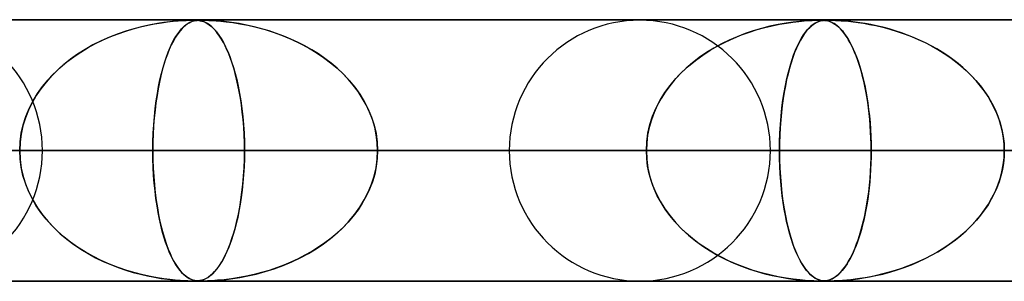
# Model space of a CAD drawing. Header units: millimetres. Extents: x -635 to 635, y -772 to 772.
# Tile 11 of 32: x -246 to -209, y 761 to 772. Entities that reach past the tile are written whole.
import ezdxf

# ---------------------------------------------------------------- set-up
doc = ezdxf.new("R2010")
doc.units = ezdxf.units.MM
doc.layers.add('HIDDEN', color=7, linetype='Continuous')
doc.layers.add('THICK', color=7, linetype='Continuous')

msp = doc.modelspace()

# ---------------------------------------------------------------- linework, layer by layer
at = {"layer": 'HIDDEN'}
for p, q in [((-474.699, 771.49), (0, 771.49)), ((0, 771.49), (-474.699, 771.49)), ((-0.329, 771.48), (-454.892, 771.48)), ((-241.964, 771.147), (-241.685, 771.221)), ((-241.593, 771.244), (-241.894, 771.167)), ((-241.685, 771.221), (-241.412, 771.284)), ((-241.308, 771.306), (-241.593, 771.244)), ((-241.412, 771.284), (-241.145, 771.337)), ((-241.041, 771.355), (-241.308, 771.306)), ((-241.145, 771.337), (-240.889, 771.38)), ((-240.793, 771.394), (-241.041, 771.355)), ((-240.889, 771.38), (-240.649, 771.413)), ((-240.565, 771.423), (-240.793, 771.394)), ((-240.649, 771.413), (-240.433, 771.437)), ((-240.357, 771.444), (-240.565, 771.423)), ((-240.433, 771.437), (-240.243, 771.454)), ((-240.173, 771.459), (-240.357, 771.444)), ((-240.243, 771.454), (-240.08, 771.466)), ((-240.014, 771.469), (-240.173, 771.459)), ((-240.113, 771.147), (-240.04, 771.221)), ((-240.015, 771.244), (-240.094, 771.167)), ((-240.08, 771.466), (-239.942, 771.473)), ((-240.04, 771.221), (-239.967, 771.284)), ((-239.939, 771.306), (-240.015, 771.244)), ((-239.877, 771.476), (-240.014, 771.469)), ((-239.967, 771.284), (-239.896, 771.337)), ((-239.942, 771.473), (-239.829, 771.477)), ((-239.867, 771.355), (-239.939, 771.306)), ((-239.896, 771.337), (-239.825, 771.379)), ((-239.76, 771.479), (-239.877, 771.476)), ((-239.798, 771.394), (-239.867, 771.355)), ((-239.829, 771.477), (-239.737, 771.479)), ((-239.825, 771.379), (-239.758, 771.412)), ((-239.733, 771.423), (-239.798, 771.394)), ((-239.662, 771.48), (-239.76, 771.479)), ((-239.758, 771.412), (-239.694, 771.437)), ((-239.737, 771.479), (-239.661, 771.48)), ((-239.67, 771.444), (-239.733, 771.423)), ((-239.694, 771.437), (-239.634, 771.454)), ((-239.61, 771.459), (-239.67, 771.444)), ((-239.582, 771.479), (-239.662, 771.48)), ((-239.661, 771.48), (-239.658, 771.48)), ((-239.658, 771.48), (-239.655, 771.48)), ((-239.655, 771.48), (-239.652, 771.48)), ((-239.652, 771.48), (-239.648, 771.48)), ((-239.648, 771.48), (-239.645, 771.48)), ((-239.645, 771.48), (-239.642, 771.48)), ((-239.634, 771.454), (-239.577, 771.466)), ((-239.625, 771.48), (-239.566, 771.478)), ((-239.551, 771.469), (-239.61, 771.459)), ((-239.51, 771.475), (-239.582, 771.479)), ((-239.577, 771.466), (-239.521, 771.473)), ((-239.566, 771.478), (-239.511, 771.475)), ((-239.49, 771.476), (-239.551, 771.469)), ((-239.521, 771.473), (-239.464, 771.477)), ((-239.511, 771.475), (-239.457, 771.47)), ((-239.437, 771.467), (-239.51, 771.475)), ((-239.421, 771.479), (-239.49, 771.476)), ((-239.464, 771.477), (-239.405, 771.479)), ((-239.457, 771.47), (-239.402, 771.461)), ((-239.361, 771.452), (-239.437, 771.467)), ((-239.34, 771.48), (-239.421, 771.479)), ((-239.405, 771.479), (-239.34, 771.48)), ((-239.402, 771.461), (-239.345, 771.448)), ((-239.282, 771.428), (-239.361, 771.452)), ((-239.345, 771.448), (-239.283, 771.428)), ((-239.34, 771.48), (-239.267, 771.479)), ((-239.245, 771.479), (-239.34, 771.48)), ((-239.283, 771.428), (-239.213, 771.399)), ((-239.201, 771.393), (-239.282, 771.428)), ((-239.267, 771.479), (-239.18, 771.477)), ((-239.12, 771.475), (-239.245, 771.479)), ((-239.213, 771.399), (-239.138, 771.359)), ((-239.121, 771.348), (-239.201, 771.393)), ((-239.18, 771.477), (-239.076, 771.474)), ((-239.138, 771.359), (-239.057, 771.305)), ((-239.042, 771.294), (-239.121, 771.348)), ((-238.952, 771.467), (-239.12, 771.475)), ((-239.076, 771.474), (-238.949, 771.467)), ((-239.057, 771.305), (-238.97, 771.235)), ((-238.965, 771.23), (-239.042, 771.294)), ((-238.97, 771.235), (-238.879, 771.146)), ((-238.888, 771.155), (-238.965, 771.23)), ((-238.737, 771.452), (-238.952, 771.467)), ((-238.949, 771.467), (-238.797, 771.457)), ((-238.797, 771.457), (-238.618, 771.442)), ((-238.483, 771.428), (-238.737, 771.452)), ((-238.618, 771.442), (-238.406, 771.419)), ((-238.204, 771.393), (-238.483, 771.428)), ((-238.406, 771.419), (-238.161, 771.387)), ((-237.918, 771.348), (-238.204, 771.393)), ((-238.161, 771.387), (-237.887, 771.343)), ((-237.631, 771.294), (-237.918, 771.348)), ((-237.887, 771.343), (-237.588, 771.285)), ((-237.344, 771.23), (-237.631, 771.294)), ((-237.588, 771.285), (-237.266, 771.211)), ((-237.057, 771.155), (-237.344, 771.23)), ((-237.266, 771.211), (-236.926, 771.118)), ((-218.115, 771.118), (-217.824, 771.199)), ((-217.626, 771.248), (-217.945, 771.167)), ((-217.824, 771.199), (-217.54, 771.267)), ((-217.308, 771.316), (-217.626, 771.248)), ((-217.54, 771.267), (-217.264, 771.324)), ((-217.007, 771.369), (-217.308, 771.316)), ((-217.264, 771.324), (-216.997, 771.371)), ((-216.733, 771.408), (-217.007, 771.369)), ((-216.997, 771.371), (-216.746, 771.407)), ((-216.746, 771.407), (-216.517, 771.433)), ((-216.489, 771.436), (-216.733, 771.408)), ((-216.517, 771.433), (-216.315, 771.452)), ((-216.28, 771.455), (-216.489, 771.436)), ((-216.315, 771.452), (-216.143, 771.465)), ((-216.103, 771.467), (-216.28, 771.455)), ((-216.188, 771.118), (-216.112, 771.199)), ((-216.06, 771.248), (-216.144, 771.167)), ((-216.143, 771.465), (-216.011, 771.472)), ((-216.112, 771.199), (-216.037, 771.267)), ((-215.944, 771.475), (-216.103, 771.467)), ((-215.975, 771.316), (-216.06, 771.248)), ((-216.037, 771.267), (-215.963, 771.324)), ((-216.011, 771.472), (-215.913, 771.476)), ((-215.894, 771.369), (-215.975, 771.316)), ((-215.963, 771.324), (-215.891, 771.371)), ((-215.813, 771.479), (-215.944, 771.475)), ((-215.913, 771.476), (-215.835, 771.478)), ((-215.817, 771.408), (-215.894, 771.369)), ((-215.891, 771.371), (-215.821, 771.407)), ((-215.835, 771.478), (-215.769, 771.48)), ((-215.821, 771.407), (-215.754, 771.433)), ((-215.745, 771.436), (-215.817, 771.408)), ((-215.712, 771.48), (-215.813, 771.479)), ((-215.769, 771.48), (-215.712, 771.48)), ((-215.754, 771.433), (-215.691, 771.452)), ((-215.679, 771.455), (-215.745, 771.436)), ((-215.632, 771.479), (-215.712, 771.48)), ((-215.712, 771.48), (-215.707, 771.48)), ((-215.707, 771.48), (-215.702, 771.48)), ((-215.702, 771.48), (-215.698, 771.48)), ((-215.698, 771.48), (-215.693, 771.48)), ((-215.693, 771.48), (-215.689, 771.48)), ((-215.691, 771.452), (-215.631, 771.465)), ((-215.689, 771.48), (-215.684, 771.48)), ((-215.616, 771.467), (-215.679, 771.455)), ((-215.674, 771.48), (-215.628, 771.479)), ((-215.561, 771.475), (-215.632, 771.479)), ((-215.631, 771.465), (-215.579, 771.472)), ((-215.628, 771.479), (-215.585, 771.477)), ((-215.548, 771.475), (-215.616, 771.467)), ((-215.585, 771.477), (-215.543, 771.474)), ((-215.579, 771.472), (-215.533, 771.476)), ((-215.493, 771.468), (-215.561, 771.475)), ((-215.473, 771.479), (-215.548, 771.475)), ((-215.543, 771.474), (-215.501, 771.469)), ((-215.533, 771.476), (-215.488, 771.478)), ((-215.501, 771.469), (-215.459, 771.463)), ((-215.431, 771.457), (-215.493, 771.468)), ((-215.488, 771.478), (-215.441, 771.48)), ((-215.39, 771.48), (-215.473, 771.479)), ((-215.459, 771.463), (-215.415, 771.453)), ((-215.441, 771.48), (-215.39, 771.48)), ((-215.378, 771.443), (-215.431, 771.457)), ((-215.415, 771.453), (-215.368, 771.44)), ((-215.39, 771.48), (-215.335, 771.48)), ((-215.294, 771.479), (-215.39, 771.48)), ((-215.331, 771.428), (-215.378, 771.443)), ((-215.368, 771.44), (-215.317, 771.422)), ((-215.335, 771.48), (-215.273, 771.479)), ((-215.283, 771.408), (-215.331, 771.428)), ((-215.317, 771.422), (-215.262, 771.399)), ((-215.172, 771.475), (-215.294, 771.479)), ((-215.231, 771.383), (-215.283, 771.408)), ((-215.273, 771.479), (-215.2, 771.476)), ((-215.262, 771.399), (-215.203, 771.368)), ((-215.175, 771.351), (-215.231, 771.383)), ((-215.203, 771.368), (-215.14, 771.329)), ((-215.2, 771.476), (-215.115, 771.473)), ((-215.117, 771.313), (-215.175, 771.351)), ((-215.018, 771.468), (-215.172, 771.475)), ((-215.14, 771.329), (-215.074, 771.28)), ((-215.056, 771.265), (-215.117, 771.313)), ((-215.115, 771.473), (-215.016, 771.468)), ((-215.074, 771.28), (-215.005, 771.221)), ((-214.992, 771.209), (-215.056, 771.265)), ((-214.849, 771.457), (-215.018, 771.468)), ((-215.016, 771.468), (-214.901, 771.461)), ((-215.005, 771.221), (-214.932, 771.15)), ((-214.928, 771.146), (-214.992, 771.209)), ((-214.901, 771.461), (-214.77, 771.451)), ((-214.683, 771.443), (-214.849, 771.457)), ((-214.77, 771.451), (-214.619, 771.437)), ((-214.531, 771.428), (-214.683, 771.443)), ((-214.619, 771.437), (-214.448, 771.418)), ((-214.366, 771.408), (-214.531, 771.428)), ((-214.448, 771.418), (-214.255, 771.393)), ((-214.184, 771.383), (-214.366, 771.408)), ((-214.255, 771.393), (-214.044, 771.361)), ((-213.985, 771.351), (-214.184, 771.383)), ((-214.044, 771.361), (-213.816, 771.321)), ((-213.773, 771.313), (-213.985, 771.351)), ((-213.816, 771.321), (-213.572, 771.271)), ((-213.547, 771.265), (-213.773, 771.313)), ((-213.572, 771.271), (-213.314, 771.21)), ((-213.311, 771.209), (-213.547, 771.265)), ((-213.314, 771.21), (-213.045, 771.138)), ((-213.072, 771.146), (-213.311, 771.209)), ((-242.866, 770.834), (-243.192, 770.689)), ((-243.112, 770.726), (-242.823, 770.852)), ((-242.534, 770.964), (-242.866, 770.834)), ((-242.823, 770.852), (-242.534, 770.963)), ((-242.209, 771.074), (-242.534, 770.964)), ((-242.534, 770.963), (-242.248, 771.062)), ((-242.248, 771.062), (-241.964, 771.147)), ((-241.894, 771.167), (-242.209, 771.074)), ((-240.345, 770.834), (-240.429, 770.689)), ((-240.409, 770.726), (-240.335, 770.851)), ((-240.26, 770.964), (-240.345, 770.834)), ((-240.335, 770.851), (-240.26, 770.963)), ((-240.176, 771.074), (-240.26, 770.964)), ((-240.26, 770.963), (-240.187, 771.061)), ((-240.187, 771.061), (-240.113, 771.147)), ((-240.094, 771.167), (-240.176, 771.074)), ((-238.812, 771.071), (-238.888, 771.155)), ((-238.879, 771.146), (-238.785, 771.038)), ((-238.737, 770.976), (-238.812, 771.071)), ((-238.785, 771.038), (-238.691, 770.913)), ((-238.663, 770.871), (-238.737, 770.976)), ((-238.691, 770.913), (-238.601, 770.774)), ((-238.59, 770.756), (-238.663, 770.871)), ((-236.772, 771.071), (-237.057, 771.155)), ((-236.926, 771.118), (-236.575, 771.006)), ((-236.489, 770.976), (-236.772, 771.071)), ((-236.575, 771.006), (-236.231, 770.879)), ((-236.21, 770.871), (-236.489, 770.976)), ((-236.231, 770.879), (-235.898, 770.74)), ((-235.935, 770.756), (-236.21, 770.871)), ((-218.882, 770.848), (-219.185, 770.715)), ((-219.012, 770.792), (-218.711, 770.916)), ((-218.573, 770.967), (-218.882, 770.848)), ((-218.711, 770.916), (-218.411, 771.024)), ((-218.261, 771.073), (-218.573, 770.967)), ((-218.411, 771.024), (-218.115, 771.118)), ((-217.945, 771.167), (-218.261, 771.073)), ((-216.386, 770.848), (-216.463, 770.715)), ((-216.419, 770.792), (-216.342, 770.916)), ((-216.307, 770.967), (-216.386, 770.848)), ((-216.342, 770.916), (-216.265, 771.024)), ((-216.226, 771.073), (-216.307, 770.967)), ((-216.265, 771.024), (-216.188, 771.118)), ((-216.144, 771.167), (-216.226, 771.073)), ((-214.932, 771.15), (-214.858, 771.067)), ((-214.865, 771.075), (-214.928, 771.146)), ((-214.802, 770.997), (-214.865, 771.075)), ((-214.858, 771.067), (-214.783, 770.973)), ((-214.74, 770.913), (-214.802, 770.997)), ((-214.783, 770.973), (-214.711, 770.87)), ((-214.679, 770.821), (-214.74, 770.913)), ((-214.711, 770.87), (-214.64, 770.758)), ((-214.619, 770.722), (-214.679, 770.821)), ((-212.835, 771.075), (-213.072, 771.146)), ((-213.045, 771.138), (-212.766, 771.053)), ((-212.599, 770.997), (-212.835, 771.075)), ((-212.766, 771.053), (-212.489, 770.958)), ((-212.366, 770.913), (-212.599, 770.997)), ((-212.489, 770.958), (-212.218, 770.855)), ((-212.135, 770.821), (-212.366, 770.913)), ((-212.218, 770.855), (-211.954, 770.743)), ((-211.908, 770.722), (-212.135, 770.821)), ((-243.967, 770.263), (-243.687, 770.432)), ((-243.505, 770.532), (-243.805, 770.362)), ((-243.687, 770.432), (-243.401, 770.586)), ((-243.192, 770.689), (-243.505, 770.532)), ((-243.401, 770.586), (-243.112, 770.726)), ((-240.626, 770.262), (-240.555, 770.431)), ((-240.509, 770.532), (-240.585, 770.362)), ((-240.555, 770.431), (-240.482, 770.586)), ((-240.429, 770.689), (-240.509, 770.532)), ((-240.482, 770.586), (-240.409, 770.726)), ((-238.601, 770.774), (-238.514, 770.622)), ((-238.519, 770.63), (-238.59, 770.756)), ((-238.448, 770.493), (-238.519, 770.63)), ((-238.514, 770.622), (-238.431, 770.457)), ((-238.38, 770.346), (-238.448, 770.493)), ((-238.431, 770.457), (-238.351, 770.28)), ((-235.664, 770.63), (-235.935, 770.756)), ((-235.898, 770.74), (-235.577, 770.587)), ((-235.399, 770.493), (-235.664, 770.63)), ((-235.577, 770.587), (-235.268, 770.421)), ((-235.139, 770.346), (-235.399, 770.493)), ((-219.91, 770.328), (-219.615, 770.498)), ((-219.482, 770.57), (-219.772, 770.41)), ((-219.615, 770.498), (-219.315, 770.654)), ((-219.185, 770.715), (-219.482, 770.57)), ((-219.315, 770.654), (-219.012, 770.792)), ((-216.647, 770.328), (-216.573, 770.498)), ((-216.539, 770.57), (-216.613, 770.41)), ((-216.573, 770.498), (-216.496, 770.654)), ((-216.463, 770.715), (-216.539, 770.57)), ((-216.496, 770.654), (-216.419, 770.792)), ((-214.64, 770.758), (-214.571, 770.638)), ((-214.559, 770.616), (-214.619, 770.722)), ((-214.571, 770.638), (-214.504, 770.509)), ((-214.501, 770.503), (-214.559, 770.616)), ((-214.504, 770.509), (-214.44, 770.373)), ((-214.444, 770.382), (-214.501, 770.503)), ((-211.954, 770.743), (-211.697, 770.622)), ((-211.684, 770.616), (-211.908, 770.722)), ((-211.697, 770.622), (-211.447, 770.494)), ((-211.464, 770.503), (-211.684, 770.616)), ((-211.249, 770.382), (-211.464, 770.503)), ((-211.447, 770.494), (-211.206, 770.357)), ((-244.501, 769.882), (-244.239, 770.079)), ((-244.091, 770.181), (-244.363, 769.989)), ((-244.239, 770.079), (-243.967, 770.263)), ((-243.805, 770.362), (-244.091, 770.181)), ((-240.761, 769.881), (-240.695, 770.079)), ((-240.657, 770.181), (-240.726, 769.989)), ((-240.695, 770.079), (-240.626, 770.262)), ((-240.585, 770.362), (-240.657, 770.181)), ((-238.313, 770.188), (-238.38, 770.346)), ((-238.351, 770.28), (-238.275, 770.09)), ((-238.248, 770.018), (-238.313, 770.188)), ((-238.275, 770.09), (-238.202, 769.888)), ((-235.268, 770.421), (-234.973, 770.243)), ((-234.886, 770.188), (-235.139, 770.346)), ((-234.973, 770.243), (-234.691, 770.054)), ((-234.64, 770.018), (-234.886, 770.188)), ((-234.691, 770.054), (-234.423, 769.853)), ((-220.325, 770.052), (-220.583, 769.854)), ((-220.473, 769.941), (-220.197, 770.142)), ((-220.054, 770.238), (-220.325, 770.052)), ((-220.197, 770.142), (-219.91, 770.328)), ((-219.772, 770.41), (-220.054, 770.238)), ((-216.752, 770.052), (-216.817, 769.854)), ((-216.79, 769.941), (-216.72, 770.142)), ((-216.684, 770.238), (-216.752, 770.052)), ((-216.72, 770.142), (-216.647, 770.328)), ((-216.613, 770.41), (-216.684, 770.238)), ((-214.388, 770.254), (-214.444, 770.382)), ((-214.44, 770.373), (-214.377, 770.228)), ((-214.334, 770.119), (-214.388, 770.254)), ((-214.377, 770.228), (-214.317, 770.076)), ((-214.28, 769.976), (-214.334, 770.119)), ((-214.317, 770.076), (-214.259, 769.915)), ((-211.038, 770.254), (-211.249, 770.382)), ((-211.206, 770.357), (-210.972, 770.212)), ((-210.832, 770.119), (-211.038, 770.254)), ((-210.972, 770.212), (-210.747, 770.06)), ((-210.631, 769.976), (-210.832, 770.119)), ((-210.747, 770.06), (-210.531, 769.9)), ((-244.992, 769.444), (-244.753, 769.67)), ((-244.619, 769.785), (-244.861, 769.572)), ((-244.753, 769.67), (-244.501, 769.882)), ((-244.363, 769.989), (-244.619, 769.785)), ((-240.885, 769.444), (-240.825, 769.67)), ((-240.791, 769.785), (-240.852, 769.572)), ((-240.825, 769.67), (-240.761, 769.881)), ((-240.726, 769.989), (-240.791, 769.785)), ((-238.185, 769.837), (-238.248, 770.018)), ((-238.202, 769.888), (-238.134, 769.674)), ((-238.124, 769.643), (-238.185, 769.837)), ((-238.134, 769.674), (-238.069, 769.447)), ((-234.403, 769.837), (-234.64, 770.018)), ((-234.423, 769.853), (-234.17, 769.64)), ((-234.174, 769.643), (-234.403, 769.837)), ((-220.988, 769.494), (-220.738, 769.725)), ((-220.583, 769.854), (-220.826, 769.647)), ((-220.738, 769.725), (-220.473, 769.941)), ((-216.919, 769.494), (-216.856, 769.725)), ((-216.817, 769.854), (-216.878, 769.647)), ((-216.856, 769.725), (-216.79, 769.941)), ((-214.229, 769.826), (-214.28, 769.976)), ((-214.259, 769.915), (-214.203, 769.747)), ((-214.179, 769.668), (-214.229, 769.826)), ((-214.203, 769.747), (-214.15, 769.57)), ((-210.437, 769.826), (-210.631, 769.976)), ((-210.531, 769.9), (-210.324, 769.732)), ((-210.249, 769.668), (-210.437, 769.826)), ((-210.324, 769.732), (-210.125, 769.556)), ((-245.087, 769.347), (-245.298, 769.11)), ((-245.217, 769.204), (-244.992, 769.444)), ((-244.861, 769.572), (-245.087, 769.347)), ((-240.909, 769.347), (-240.962, 769.11)), ((-240.941, 769.203), (-240.885, 769.444)), ((-240.852, 769.572), (-240.909, 769.347)), ((-238.066, 769.438), (-238.124, 769.643)), ((-238.069, 769.447), (-238.007, 769.205)), ((-238.011, 769.221), (-238.066, 769.438)), ((-233.955, 769.438), (-234.174, 769.643)), ((-234.17, 769.64), (-233.93, 769.414)), ((-233.747, 769.221), (-233.955, 769.438)), ((-233.93, 769.414), (-233.705, 769.174)), ((-221.052, 769.43), (-221.262, 769.205)), ((-221.224, 769.248), (-220.988, 769.494)), ((-220.826, 769.647), (-221.052, 769.43)), ((-216.935, 769.43), (-216.988, 769.205)), ((-216.978, 769.248), (-216.919, 769.494)), ((-216.878, 769.647), (-216.935, 769.43)), ((-214.131, 769.502), (-214.179, 769.668)), ((-214.15, 769.57), (-214.099, 769.384)), ((-214.084, 769.328), (-214.131, 769.502)), ((-214.099, 769.384), (-214.05, 769.189)), ((-214.04, 769.147), (-214.084, 769.328)), ((-210.068, 769.502), (-210.249, 769.668)), ((-210.125, 769.556), (-209.934, 769.37)), ((-209.894, 769.328), (-210.068, 769.502)), ((-209.934, 769.37), (-209.753, 769.175)), ((-209.728, 769.147), (-209.894, 769.328)), ((-245.618, 768.681), (-245.426, 768.949)), ((-245.298, 769.11), (-245.493, 768.86)), ((-245.426, 768.949), (-245.217, 769.204)), ((-241.042, 768.68), (-240.994, 768.949)), ((-240.962, 769.11), (-241.011, 768.86)), ((-240.994, 768.949), (-240.941, 769.203)), ((-237.96, 768.992), (-238.011, 769.221)), ((-238.007, 769.205), (-237.951, 768.95)), ((-237.912, 768.751), (-237.96, 768.992)), ((-237.951, 768.95), (-237.898, 768.679)), ((-233.552, 768.992), (-233.747, 769.221)), ((-233.705, 769.174), (-233.496, 768.92)), ((-233.372, 768.751), (-233.552, 768.992)), ((-233.496, 768.92), (-233.304, 768.652)), ((-221.642, 768.714), (-221.443, 768.988)), ((-221.456, 768.971), (-221.631, 768.73)), ((-221.262, 769.205), (-221.456, 768.971)), ((-221.443, 768.988), (-221.224, 769.248)), ((-217.083, 768.714), (-217.033, 768.988)), ((-217.036, 768.971), (-217.08, 768.73)), ((-216.988, 769.205), (-217.036, 768.971)), ((-217.033, 768.988), (-216.978, 769.248)), ((-214.05, 769.189), (-214.004, 768.984)), ((-213.999, 768.958), (-214.04, 769.147)), ((-214.004, 768.984), (-213.961, 768.769)), ((-213.96, 768.761), (-213.999, 768.958)), ((-209.753, 769.175), (-209.582, 768.971)), ((-209.572, 768.958), (-209.728, 769.147)), ((-209.582, 768.971), (-209.422, 768.756)), ((-209.425, 768.761), (-209.572, 768.958)), ((-245.672, 768.597), (-245.832, 768.322)), ((-245.79, 768.398), (-245.618, 768.681)), ((-245.493, 768.86), (-245.672, 768.597)), ((-241.055, 768.597), (-241.095, 768.322)), ((-241.085, 768.398), (-241.042, 768.68)), ((-241.011, 768.86), (-241.055, 768.597)), ((-237.868, 768.499), (-237.912, 768.751)), ((-237.898, 768.679), (-237.852, 768.395)), ((-233.207, 768.499), (-233.372, 768.751)), ((-233.304, 768.652), (-233.132, 768.371)), ((-221.821, 768.425), (-221.642, 768.714)), ((-221.631, 768.73), (-221.79, 768.479)), ((-217.128, 768.425), (-217.083, 768.714)), ((-217.08, 768.73), (-217.12, 768.479)), ((-213.961, 768.769), (-213.921, 768.544)), ((-213.924, 768.558), (-213.96, 768.761)), ((-213.89, 768.348), (-213.924, 768.558)), ((-213.921, 768.544), (-213.885, 768.311)), ((-209.289, 768.558), (-209.425, 768.761)), ((-209.422, 768.756), (-209.273, 768.533)), ((-209.165, 768.348), (-209.289, 768.558)), ((-245.832, 768.322), (-245.971, 768.036)), ((-245.941, 768.103), (-245.79, 768.398)), ((-241.095, 768.322), (-241.13, 768.036)), ((-241.123, 768.102), (-241.085, 768.398)), ((-237.828, 768.237), (-237.868, 768.499)), ((-237.852, 768.395), (-237.811, 768.099)), ((-237.794, 767.964), (-237.828, 768.237)), ((-233.059, 768.237), (-233.207, 768.499)), ((-233.132, 768.371), (-232.981, 768.078)), ((-232.93, 767.964), (-233.059, 768.237)), ((-221.932, 768.219), (-222.055, 767.948)), ((-221.977, 768.124), (-221.821, 768.425)), ((-221.79, 768.479), (-221.932, 768.219)), ((-217.155, 768.219), (-217.186, 767.948)), ((-217.166, 768.124), (-217.128, 768.425)), ((-217.12, 768.479), (-217.155, 768.219)), ((-213.86, 768.132), (-213.89, 768.348)), ((-213.885, 768.311), (-213.853, 768.069)), ((-209.273, 768.533), (-209.139, 768.301)), ((-209.052, 768.132), (-209.165, 768.348)), ((-209.139, 768.301), (-209.019, 768.06)), ((-246.17, 767.479), (-246.068, 767.796)), ((-245.971, 768.036), (-246.088, 767.74)), ((-246.068, 767.796), (-245.941, 768.103)), ((-241.18, 767.478), (-241.155, 767.795)), ((-241.13, 768.036), (-241.16, 767.74)), ((-241.155, 767.795), (-241.123, 768.102)), ((-237.811, 768.099), (-237.776, 767.793)), ((-237.765, 767.682), (-237.794, 767.964)), ((-237.776, 767.793), (-237.749, 767.477)), ((-232.981, 768.078), (-232.855, 767.775)), ((-232.822, 767.682), (-232.93, 767.964)), ((-222.213, 767.489), (-222.109, 767.811)), ((-222.055, 767.948), (-222.159, 767.668)), ((-222.109, 767.811), (-221.977, 768.124)), ((-217.225, 767.489), (-217.199, 767.811)), ((-217.186, 767.948), (-217.212, 767.668)), ((-217.199, 767.811), (-217.166, 768.124)), ((-213.834, 767.909), (-213.86, 768.132)), ((-213.853, 768.069), (-213.824, 767.821)), ((-213.811, 767.681), (-213.834, 767.909)), ((-213.824, 767.821), (-213.801, 767.565)), ((-208.953, 767.909), (-209.052, 768.132)), ((-209.019, 768.06), (-208.915, 767.813)), ((-208.867, 767.681), (-208.953, 767.909)), ((-208.915, 767.813), (-208.828, 767.558)), ((-246.181, 767.435), (-246.249, 767.125)), ((-246.244, 767.155), (-246.17, 767.479)), ((-246.088, 767.74), (-246.181, 767.435)), ((-241.183, 767.435), (-241.2, 767.125)), ((-241.198, 767.155), (-241.18, 767.478)), ((-241.16, 767.74), (-241.183, 767.435)), ((-237.742, 767.39), (-237.765, 767.682)), ((-237.749, 767.477), (-237.729, 767.153)), ((-232.855, 767.775), (-232.755, 767.464)), ((-232.735, 767.39), (-232.822, 767.682)), ((-232.755, 767.464), (-232.681, 767.143)), ((-222.288, 767.161), (-222.213, 767.489)), ((-222.159, 767.668), (-222.241, 767.38)), ((-217.244, 767.161), (-217.225, 767.489)), ((-217.212, 767.668), (-217.232, 767.38)), ((-213.792, 767.448), (-213.811, 767.681)), ((-213.801, 767.565), (-213.782, 767.303)), ((-213.777, 767.211), (-213.792, 767.448)), ((-208.796, 767.448), (-208.867, 767.681)), ((-208.828, 767.558), (-208.759, 767.298)), ((-208.74, 767.211), (-208.796, 767.448)), ((-246.249, 767.125), (-246.29, 766.809)), ((-246.289, 766.825), (-246.244, 767.155)), ((-241.21, 766.825), (-241.198, 767.155)), ((-241.2, 767.125), (-241.21, 766.809)), ((-237.726, 767.094), (-237.742, 767.39)), ((-237.729, 767.153), (-237.716, 766.822)), ((-237.716, 766.793), (-237.726, 767.094)), ((-232.673, 767.094), (-232.735, 767.39)), ((-232.681, 767.143), (-232.637, 766.818)), ((-232.635, 766.793), (-232.673, 767.094)), ((-222.301, 767.087), (-222.337, 766.79)), ((-222.334, 766.827), (-222.288, 767.161)), ((-222.241, 767.38), (-222.301, 767.087)), ((-217.247, 767.087), (-217.256, 766.79)), ((-217.255, 766.827), (-217.244, 767.161)), ((-217.232, 767.38), (-217.247, 767.087)), ((-213.782, 767.303), (-213.769, 767.035)), ((-213.766, 766.972), (-213.777, 767.211)), ((-213.769, 767.035), (-213.76, 766.763)), ((-208.759, 767.298), (-208.708, 767.031)), ((-208.7, 766.972), (-208.74, 767.211)), ((-246.304, 766.49), (-246.289, 766.825)), ((-246.29, 766.809), (-246.304, 766.49)), ((-241.213, 766.49), (-241.21, 766.825)), ((-241.21, 766.809), (-241.213, 766.49)), ((-237.716, 766.822), (-237.712, 766.49)), ((-237.712, 766.49), (-237.716, 766.793)), ((-232.637, 766.818), (-232.622, 766.49)), ((-232.622, 766.49), (-232.635, 766.793)), ((-222.35, 766.49), (-222.334, 766.827)), ((-222.337, 766.79), (-222.35, 766.49)), ((-217.259, 766.49), (-217.255, 766.827)), ((-217.256, 766.79), (-217.259, 766.49)), ((-213.76, 766.731), (-213.766, 766.972)), ((-213.76, 766.763), (-213.758, 766.49)), ((-213.758, 766.49), (-213.76, 766.731)), ((-208.708, 767.031), (-208.677, 766.762)), ((-208.675, 766.731), (-208.7, 766.972)), ((-208.677, 766.762), (-208.667, 766.49)), ((-208.667, 766.49), (-208.675, 766.731)), ((-5, 766.49), (-456.783, 766.49)), ((-456.783, 766.49), (-5, 766.49)), ((-448.192, 766.49), (-5, 766.49)), ((-5, 766.49), (-448.192, 766.49)), ((-5, 766.49), (-432.831, 766.49)), ((-432.831, 766.49), (-5, 766.49)), ((-424.241, 766.49), (-5, 766.49)), ((-5, 766.49), (-424.241, 766.49)), ((-5, 766.49), (-408.88, 766.49)), ((-408.88, 766.49), (-5, 766.49)), ((-400.289, 766.49), (-5, 766.49)), ((-5, 766.49), (-400.289, 766.49)), ((-5, 766.49), (-384.928, 766.49)), ((-384.928, 766.49), (-5, 766.49)), ((-376.338, 766.49), (-5, 766.49)), ((-5, 766.49), (-376.338, 766.49)), ((-5, 766.49), (-360.977, 766.49)), ((-360.977, 766.49), (-5, 766.49)), ((-352.386, 766.49), (-5, 766.49)), ((-5, 766.49), (-352.386, 766.49)), ((-5, 766.49), (-337.025, 766.49)), ((-337.025, 766.49), (-5, 766.49)), ((-328.434, 766.49), (-5, 766.49)), ((-5, 766.49), (-328.434, 766.49)), ((-5, 766.49), (-313.072, 766.49)), ((-313.072, 766.49), (-5, 766.49)), ((-304.481, 766.49), (-5, 766.49)), ((-5, 766.49), (-304.481, 766.49)), ((-5, 766.49), (-289.12, 766.49)), ((-289.12, 766.49), (-5, 766.49)), ((-280.529, 766.49), (-5, 766.49)), ((-5, 766.49), (-280.529, 766.49)), ((-273.26, 766.49), (-237.712, 766.49)), ((-273.26, 766.49), (-237.712, 766.49)), ((-5, 766.49), (-265.167, 766.49)), ((-265.167, 766.49), (-5, 766.49)), ((-256.576, 766.49), (-5, 766.49)), ((-5, 766.49), (-256.576, 766.49)), ((-241.213, 766.49), (-256.576, 766.49)), ((-256.576, 766.49), (-241.213, 766.49)), ((-222.35, 766.49), (-255.415, 766.49)), ((-255.415, 766.49), (-222.35, 766.49)), ((-246.29, 766.171), (-246.304, 766.49)), ((-246.304, 766.49), (-246.289, 766.155)), ((-245.435, 766.49), (-213.758, 766.49)), ((-245.435, 766.49), (-213.758, 766.49)), ((-241.213, 766.49), (-241.21, 766.155)), ((-5, 766.49), (-241.213, 766.49)), ((-241.213, 766.49), (-5, 766.49)), ((-241.21, 766.171), (-241.213, 766.49)), ((-237.712, 766.49), (-237.716, 766.179)), ((-237.716, 766.162), (-237.712, 766.49)), ((-237.712, 766.49), (-222.35, 766.49)), ((-222.35, 766.49), (-237.712, 766.49)), ((-232.637, 766.162), (-232.622, 766.49)), ((-232.622, 766.49), (-232.635, 766.187)), ((-232.622, 766.49), (-5, 766.49)), ((-5, 766.49), (-232.622, 766.49)), ((-217.259, 766.49), (-232.622, 766.49)), ((-232.622, 766.49), (-217.259, 766.49)), ((-198.394, 766.49), (-227.59, 766.49)), ((-227.59, 766.49), (-198.394, 766.49)), ((-222.337, 766.19), (-222.35, 766.49)), ((-222.35, 766.49), (-222.334, 766.153)), ((-217.61, 766.49), (-189.802, 766.49)), ((-217.61, 766.49), (-189.802, 766.49)), ((-217.259, 766.49), (-217.255, 766.153)), ((-5, 766.49), (-217.259, 766.49)), ((-217.259, 766.49), (-5, 766.49)), ((-217.256, 766.19), (-217.259, 766.49)), ((-213.758, 766.49), (-213.76, 766.249)), ((-213.76, 766.218), (-213.758, 766.49)), ((-213.758, 766.49), (-198.394, 766.49)), ((-198.394, 766.49), (-213.758, 766.49)), ((-208.677, 766.218), (-208.667, 766.49)), ((-208.667, 766.49), (-208.675, 766.249)), ((-246.249, 765.856), (-246.29, 766.171)), ((-246.289, 766.155), (-246.244, 765.825)), ((-241.2, 765.856), (-241.21, 766.171)), ((-241.21, 766.155), (-241.198, 765.825)), ((-237.728, 765.836), (-237.716, 766.162)), ((-237.716, 766.179), (-237.726, 765.871)), ((-232.681, 765.836), (-232.637, 766.162)), ((-232.635, 766.187), (-232.673, 765.886)), ((-222.301, 765.893), (-222.337, 766.19)), ((-222.334, 766.153), (-222.288, 765.819)), ((-217.247, 765.893), (-217.256, 766.19)), ((-217.255, 766.153), (-217.244, 765.819)), ((-213.782, 765.682), (-213.769, 765.948)), ((-213.766, 766.008), (-213.777, 765.769)), ((-213.769, 765.948), (-213.76, 766.218)), ((-213.76, 766.249), (-213.766, 766.008)), ((-208.759, 765.682), (-208.708, 765.948)), ((-208.7, 766.008), (-208.74, 765.769)), ((-208.708, 765.948), (-208.677, 766.218)), ((-208.675, 766.249), (-208.7, 766.008)), ((-246.181, 765.544), (-246.249, 765.856)), ((-246.244, 765.825), (-246.17, 765.502)), ((-246.088, 765.24), (-246.181, 765.544)), ((-241.183, 765.544), (-241.2, 765.856)), ((-241.198, 765.825), (-241.18, 765.502)), ((-241.16, 765.24), (-241.183, 765.544)), ((-237.744, 765.568), (-237.768, 765.27)), ((-237.748, 765.516), (-237.728, 765.836)), ((-237.726, 765.871), (-237.744, 765.568)), ((-232.735, 765.59), (-232.822, 765.299)), ((-232.755, 765.516), (-232.681, 765.836)), ((-232.673, 765.886), (-232.735, 765.59)), ((-222.241, 765.6), (-222.301, 765.893)), ((-222.288, 765.819), (-222.213, 765.491)), ((-222.159, 765.312), (-222.241, 765.6)), ((-217.232, 765.6), (-217.247, 765.893)), ((-217.244, 765.819), (-217.225, 765.491)), ((-217.212, 765.312), (-217.232, 765.6)), ((-213.792, 765.532), (-213.811, 765.299)), ((-213.8, 765.422), (-213.782, 765.682)), ((-213.777, 765.769), (-213.792, 765.532)), ((-208.796, 765.532), (-208.867, 765.299)), ((-208.828, 765.422), (-208.759, 765.682)), ((-208.74, 765.769), (-208.796, 765.532)), ((-246.17, 765.502), (-246.069, 765.185)), ((-245.971, 764.944), (-246.088, 765.24)), ((-246.069, 765.185), (-245.941, 764.878)), ((-241.18, 765.502), (-241.155, 765.185)), ((-241.13, 764.944), (-241.16, 765.24)), ((-241.155, 765.185), (-241.123, 764.878)), ((-237.808, 764.902), (-237.774, 765.205)), ((-237.768, 765.27), (-237.798, 764.981)), ((-237.774, 765.205), (-237.748, 765.516)), ((-232.981, 764.902), (-232.855, 765.205)), ((-232.822, 765.299), (-232.93, 765.016)), ((-232.855, 765.205), (-232.755, 765.516)), ((-222.213, 765.491), (-222.109, 765.169)), ((-222.055, 765.032), (-222.159, 765.312)), ((-222.109, 765.169), (-221.977, 764.856)), ((-217.225, 765.491), (-217.199, 765.169)), ((-217.186, 765.032), (-217.212, 765.312)), ((-217.199, 765.169), (-217.166, 764.856)), ((-213.851, 764.92), (-213.824, 765.167)), ((-213.811, 765.299), (-213.834, 765.071)), ((-213.824, 765.167), (-213.8, 765.422)), ((-209.019, 764.92), (-208.915, 765.167)), ((-208.867, 765.299), (-208.953, 765.071)), ((-208.915, 765.167), (-208.828, 765.422)), ((-245.832, 764.658), (-245.971, 764.944)), ((-245.941, 764.878), (-245.79, 764.582)), ((-241.095, 764.658), (-241.13, 764.944)), ((-241.123, 764.878), (-241.085, 764.582)), ((-237.848, 764.609), (-237.808, 764.902)), ((-237.798, 764.981), (-237.834, 764.703)), ((-233.132, 764.609), (-232.981, 764.902)), ((-232.93, 765.016), (-233.059, 764.743)), ((-221.932, 764.761), (-222.055, 765.032)), ((-221.977, 764.856), (-221.821, 764.555)), ((-217.155, 764.761), (-217.186, 765.032)), ((-217.166, 764.856), (-217.128, 764.555)), ((-213.86, 764.848), (-213.89, 764.632)), ((-213.883, 764.68), (-213.851, 764.92)), ((-213.834, 765.071), (-213.86, 764.848)), ((-209.052, 764.848), (-209.165, 764.632)), ((-209.139, 764.68), (-209.019, 764.92)), ((-208.953, 765.071), (-209.052, 764.848)), ((-245.672, 764.383), (-245.832, 764.658)), ((-245.79, 764.582), (-245.618, 764.3)), ((-241.055, 764.383), (-241.095, 764.658)), ((-241.085, 764.582), (-241.042, 764.3)), ((-237.875, 764.436), (-237.921, 764.18)), ((-237.894, 764.328), (-237.848, 764.609)), ((-237.834, 764.703), (-237.875, 764.436)), ((-233.207, 764.481), (-233.372, 764.229)), ((-233.304, 764.328), (-233.132, 764.609)), ((-233.059, 764.743), (-233.207, 764.481)), ((-221.79, 764.501), (-221.932, 764.761)), ((-221.821, 764.555), (-221.642, 764.266)), ((-221.631, 764.25), (-221.79, 764.501)), ((-217.12, 764.501), (-217.155, 764.761)), ((-217.128, 764.555), (-217.083, 764.266)), ((-217.08, 764.25), (-217.12, 764.501)), ((-213.924, 764.422), (-213.96, 764.219)), ((-213.959, 764.224), (-213.919, 764.447)), ((-213.89, 764.632), (-213.924, 764.422)), ((-213.919, 764.447), (-213.883, 764.68)), ((-209.289, 764.422), (-209.425, 764.219)), ((-209.422, 764.224), (-209.273, 764.447)), ((-209.165, 764.632), (-209.289, 764.422)), ((-209.273, 764.447), (-209.139, 764.68)), ((-245.493, 764.12), (-245.672, 764.383)), ((-245.618, 764.3), (-245.426, 764.031)), ((-245.298, 763.87), (-245.493, 764.12)), ((-245.426, 764.031), (-245.217, 763.777)), ((-241.011, 764.12), (-241.055, 764.383)), ((-241.042, 764.3), (-240.994, 764.031)), ((-240.962, 763.87), (-241.011, 764.12)), ((-240.994, 764.031), (-240.941, 763.777)), ((-238, 763.806), (-237.944, 764.06)), ((-237.921, 764.18), (-237.971, 763.936)), ((-237.944, 764.06), (-237.894, 764.328)), ((-233.705, 763.806), (-233.496, 764.06)), ((-233.372, 764.229), (-233.552, 763.988)), ((-233.496, 764.06), (-233.304, 764.328)), ((-221.642, 764.266), (-221.443, 763.992)), ((-221.456, 764.009), (-221.631, 764.25)), ((-217.083, 764.266), (-217.033, 763.992)), ((-217.036, 764.009), (-217.08, 764.25)), ((-214.001, 764.009), (-213.959, 764.224)), ((-213.96, 764.219), (-213.999, 764.022)), ((-209.582, 764.009), (-209.422, 764.224)), ((-209.425, 764.219), (-209.572, 764.022)), ((-245.087, 763.633), (-245.298, 763.87)), ((-245.217, 763.777), (-244.992, 763.536)), ((-240.909, 763.633), (-240.962, 763.87)), ((-240.941, 763.777), (-240.885, 763.536)), ((-238.025, 763.703), (-238.082, 763.484)), ((-238.06, 763.566), (-238, 763.806)), ((-237.971, 763.936), (-238.025, 763.703)), ((-233.747, 763.759), (-233.955, 763.542)), ((-233.93, 763.566), (-233.705, 763.806)), ((-233.552, 763.988), (-233.747, 763.759)), ((-221.262, 763.775), (-221.456, 764.009)), ((-221.443, 763.992), (-221.224, 763.732)), ((-221.052, 763.55), (-221.262, 763.775)), ((-221.224, 763.732), (-220.988, 763.486)), ((-216.988, 763.775), (-217.036, 764.009)), ((-217.033, 763.992), (-216.978, 763.732)), ((-216.935, 763.55), (-216.988, 763.775)), ((-216.978, 763.732), (-216.919, 763.486)), ((-214.084, 763.652), (-214.131, 763.478)), ((-214.095, 763.61), (-214.047, 763.805)), ((-214.04, 763.833), (-214.084, 763.652)), ((-214.047, 763.805), (-214.001, 764.009)), ((-213.999, 764.022), (-214.04, 763.833)), ((-209.894, 763.652), (-210.068, 763.478)), ((-209.934, 763.61), (-209.753, 763.805)), ((-209.728, 763.833), (-209.894, 763.652)), ((-209.753, 763.805), (-209.582, 764.009)), ((-209.572, 764.022), (-209.728, 763.833)), ((-244.861, 763.408), (-245.087, 763.633)), ((-244.992, 763.536), (-244.753, 763.31)), ((-244.619, 763.195), (-244.861, 763.408)), ((-244.753, 763.31), (-244.502, 763.099)), ((-240.852, 763.408), (-240.909, 763.633)), ((-240.885, 763.536), (-240.825, 763.31)), ((-240.791, 763.195), (-240.852, 763.408)), ((-240.825, 763.31), (-240.761, 763.099)), ((-238.142, 763.277), (-238.205, 763.083)), ((-238.19, 763.127), (-238.123, 763.34)), ((-238.082, 763.484), (-238.142, 763.277)), ((-238.123, 763.34), (-238.06, 763.566)), ((-234.423, 763.127), (-234.17, 763.34)), ((-234.174, 763.336), (-234.403, 763.143)), ((-233.955, 763.542), (-234.174, 763.336)), ((-234.17, 763.34), (-233.93, 763.566)), ((-220.826, 763.333), (-221.052, 763.55)), ((-220.988, 763.486), (-220.738, 763.255)), ((-220.583, 763.126), (-220.826, 763.333)), ((-216.878, 763.333), (-216.935, 763.55)), ((-216.919, 763.486), (-216.856, 763.255)), ((-216.817, 763.126), (-216.878, 763.333)), ((-214.179, 763.312), (-214.229, 763.154)), ((-214.199, 763.248), (-214.146, 763.424)), ((-214.131, 763.478), (-214.179, 763.312)), ((-214.146, 763.424), (-214.095, 763.61)), ((-210.249, 763.312), (-210.437, 763.154)), ((-210.324, 763.248), (-210.125, 763.424)), ((-210.068, 763.478), (-210.249, 763.312)), ((-210.125, 763.424), (-209.934, 763.61)), ((-244.363, 762.991), (-244.619, 763.195)), ((-244.502, 763.099), (-244.239, 762.901)), ((-244.091, 762.799), (-244.363, 762.991)), ((-244.239, 762.901), (-243.967, 762.718)), ((-240.726, 762.991), (-240.791, 763.195)), ((-240.761, 763.099), (-240.695, 762.901)), ((-240.657, 762.799), (-240.726, 762.991)), ((-240.695, 762.901), (-240.626, 762.718)), ((-238.27, 762.901), (-238.338, 762.732)), ((-238.336, 762.737), (-238.261, 762.926)), ((-238.205, 763.083), (-238.27, 762.901)), ((-238.261, 762.926), (-238.19, 763.127)), ((-234.973, 762.737), (-234.691, 762.926)), ((-234.64, 762.962), (-234.886, 762.792)), ((-234.691, 762.926), (-234.423, 763.127)), ((-234.403, 763.143), (-234.64, 762.962)), ((-220.738, 763.255), (-220.473, 763.039)), ((-220.325, 762.929), (-220.583, 763.126)), ((-220.473, 763.039), (-220.197, 762.838)), ((-220.054, 762.742), (-220.325, 762.929)), ((-216.856, 763.255), (-216.79, 763.039)), ((-216.752, 762.929), (-216.817, 763.126)), ((-216.79, 763.039), (-216.72, 762.838)), ((-216.684, 762.742), (-216.752, 762.929)), ((-214.371, 762.768), (-214.311, 762.92)), ((-214.28, 763.004), (-214.334, 762.861)), ((-214.311, 762.92), (-214.254, 763.08)), ((-214.229, 763.154), (-214.28, 763.004)), ((-214.254, 763.08), (-214.199, 763.248)), ((-210.972, 762.768), (-210.747, 762.92)), ((-210.631, 763.004), (-210.832, 762.861)), ((-210.747, 762.92), (-210.531, 763.08)), ((-210.437, 763.154), (-210.631, 763.004)), ((-210.531, 763.08), (-210.324, 763.248)), ((-243.805, 762.618), (-244.091, 762.799)), ((-243.967, 762.718), (-243.688, 762.549)), ((-243.505, 762.448), (-243.805, 762.618)), ((-243.688, 762.549), (-243.402, 762.394)), ((-240.585, 762.618), (-240.657, 762.799)), ((-240.626, 762.718), (-240.555, 762.549)), ((-240.509, 762.448), (-240.585, 762.618)), ((-240.555, 762.549), (-240.482, 762.394)), ((-238.495, 762.393), (-238.414, 762.559)), ((-238.407, 762.574), (-238.478, 762.427)), ((-238.414, 762.559), (-238.336, 762.737)), ((-238.338, 762.732), (-238.407, 762.574)), ((-235.577, 762.393), (-235.268, 762.559)), ((-235.139, 762.634), (-235.399, 762.487)), ((-235.268, 762.559), (-234.973, 762.737)), ((-234.886, 762.792), (-235.139, 762.634)), ((-220.197, 762.838), (-219.91, 762.652)), ((-219.772, 762.57), (-220.054, 762.742)), ((-219.91, 762.652), (-219.615, 762.482)), ((-219.482, 762.41), (-219.772, 762.57)), ((-216.72, 762.838), (-216.647, 762.652)), ((-216.613, 762.57), (-216.684, 762.742)), ((-216.647, 762.652), (-216.573, 762.482)), ((-216.539, 762.41), (-216.613, 762.57)), ((-214.444, 762.598), (-214.501, 762.477)), ((-214.497, 762.486), (-214.433, 762.623)), ((-214.388, 762.726), (-214.444, 762.598)), ((-214.433, 762.623), (-214.371, 762.768)), ((-214.334, 762.861), (-214.388, 762.726)), ((-211.249, 762.598), (-211.464, 762.477)), ((-211.447, 762.486), (-211.206, 762.623)), ((-211.038, 762.726), (-211.249, 762.598)), ((-211.206, 762.623), (-210.972, 762.768)), ((-210.832, 762.861), (-211.038, 762.726)), ((-243.192, 762.291), (-243.505, 762.448)), ((-243.402, 762.394), (-243.113, 762.254)), ((-242.866, 762.146), (-243.192, 762.291)), ((-243.113, 762.254), (-242.824, 762.129)), ((-242.534, 762.016), (-242.866, 762.146)), ((-240.429, 762.291), (-240.509, 762.448)), ((-240.482, 762.394), (-240.409, 762.254)), ((-240.345, 762.146), (-240.429, 762.291)), ((-240.409, 762.254), (-240.335, 762.129)), ((-240.26, 762.016), (-240.345, 762.146)), ((-238.625, 762.168), (-238.7, 762.055)), ((-238.668, 762.101), (-238.58, 762.241)), ((-238.551, 762.292), (-238.625, 762.168)), ((-238.58, 762.241), (-238.495, 762.393)), ((-238.478, 762.427), (-238.551, 762.292)), ((-236.231, 762.101), (-235.898, 762.241)), ((-235.935, 762.224), (-236.21, 762.109)), ((-235.664, 762.35), (-235.935, 762.224)), ((-235.898, 762.241), (-235.577, 762.393)), ((-235.399, 762.487), (-235.664, 762.35)), ((-219.615, 762.482), (-219.315, 762.326)), ((-219.185, 762.265), (-219.482, 762.41)), ((-219.315, 762.326), (-219.012, 762.188)), ((-218.882, 762.132), (-219.185, 762.265)), ((-219.012, 762.188), (-218.711, 762.065)), ((-216.573, 762.482), (-216.496, 762.326)), ((-216.463, 762.265), (-216.539, 762.41)), ((-216.496, 762.326), (-216.419, 762.188)), ((-216.386, 762.132), (-216.463, 762.265)), ((-216.419, 762.188), (-216.342, 762.065)), ((-214.679, 762.159), (-214.74, 762.067)), ((-214.701, 762.125), (-214.631, 762.237)), ((-214.619, 762.258), (-214.679, 762.159)), ((-214.631, 762.237), (-214.563, 762.358)), ((-214.559, 762.364), (-214.619, 762.258)), ((-214.563, 762.358), (-214.497, 762.486)), ((-214.501, 762.477), (-214.559, 762.364)), ((-212.135, 762.159), (-212.366, 762.067)), ((-212.218, 762.125), (-211.954, 762.237)), ((-211.908, 762.258), (-212.135, 762.159)), ((-211.954, 762.237), (-211.697, 762.358)), ((-211.684, 762.364), (-211.908, 762.258)), ((-211.697, 762.358), (-211.447, 762.486)), ((-211.464, 762.477), (-211.684, 762.364)), ((-242.824, 762.129), (-242.535, 762.017)), ((-242.535, 762.017), (-242.249, 761.919)), ((-242.209, 761.906), (-242.534, 762.016)), ((-242.249, 761.919), (-241.965, 761.833)), ((-241.894, 761.813), (-242.209, 761.906)), ((-241.965, 761.833), (-241.686, 761.759)), ((-241.593, 761.736), (-241.894, 761.813)), ((-240.335, 762.129), (-240.26, 762.017)), ((-240.26, 762.017), (-240.187, 761.919)), ((-240.176, 761.906), (-240.26, 762.016)), ((-240.187, 761.919), (-240.113, 761.833)), ((-240.094, 761.813), (-240.176, 761.906)), ((-240.113, 761.833), (-240.04, 761.759)), ((-240.015, 761.736), (-240.094, 761.813)), ((-239.031, 761.695), (-238.944, 761.769)), ((-238.932, 761.781), (-239.011, 761.71)), ((-238.944, 761.769), (-238.853, 761.862)), ((-238.854, 761.861), (-238.932, 761.781)), ((-238.776, 761.953), (-238.854, 761.861)), ((-238.853, 761.862), (-238.76, 761.974)), ((-238.7, 762.055), (-238.776, 761.953)), ((-238.76, 761.974), (-238.668, 762.101)), ((-237.588, 761.695), (-237.266, 761.769)), ((-237.057, 761.825), (-237.344, 761.75)), ((-237.266, 761.769), (-236.926, 761.862)), ((-236.772, 761.909), (-237.057, 761.825)), ((-236.926, 761.862), (-236.575, 761.974)), ((-236.489, 762.004), (-236.772, 761.909)), ((-236.575, 761.974), (-236.231, 762.101)), ((-236.21, 762.109), (-236.489, 762.004)), ((-218.573, 762.013), (-218.882, 762.132)), ((-218.711, 762.065), (-218.411, 761.956)), ((-218.261, 761.907), (-218.573, 762.013)), ((-218.411, 761.956), (-218.115, 761.862)), ((-217.945, 761.813), (-218.261, 761.907)), ((-218.115, 761.862), (-217.824, 761.781)), ((-217.626, 761.732), (-217.945, 761.813)), ((-217.824, 761.781), (-217.54, 761.713)), ((-216.307, 762.013), (-216.386, 762.132)), ((-216.342, 762.065), (-216.265, 761.956)), ((-216.226, 761.907), (-216.307, 762.013)), ((-216.265, 761.956), (-216.188, 761.862)), ((-216.144, 761.813), (-216.226, 761.907)), ((-216.188, 761.862), (-216.112, 761.781)), ((-216.06, 761.732), (-216.144, 761.813)), ((-216.112, 761.781), (-216.037, 761.713)), ((-215.062, 761.709), (-214.993, 761.77)), ((-214.992, 761.771), (-215.056, 761.715)), ((-214.993, 761.77), (-214.921, 761.842)), ((-214.928, 761.834), (-214.992, 761.771)), ((-214.865, 761.905), (-214.928, 761.834)), ((-214.921, 761.842), (-214.847, 761.927)), ((-214.802, 761.983), (-214.865, 761.905)), ((-214.847, 761.927), (-214.773, 762.022)), ((-214.74, 762.067), (-214.802, 761.983)), ((-214.773, 762.022), (-214.701, 762.125)), ((-213.572, 761.709), (-213.314, 761.77)), ((-213.311, 761.771), (-213.547, 761.715)), ((-213.314, 761.77), (-213.045, 761.842)), ((-213.072, 761.834), (-213.311, 761.771)), ((-212.835, 761.905), (-213.072, 761.834)), ((-213.045, 761.842), (-212.766, 761.927)), ((-212.599, 761.983), (-212.835, 761.905)), ((-212.766, 761.927), (-212.489, 762.022)), ((-212.366, 762.067), (-212.599, 761.983)), ((-212.489, 762.022), (-212.218, 762.125)), ((0, 761.49), (-474.699, 761.49)), ((-474.699, 761.49), (0, 761.49)), ((-454.892, 761.5), (-0.316, 761.5)), ((-454.892, 761.5), (-0.316, 761.5)), ((-430.942, 761.5), (-0.316, 761.5)), ((-406.991, 761.5), (-0.316, 761.5)), ((-383.041, 761.5), (-0.316, 761.5)), ((-359.091, 761.5), (-0.316, 761.5)), ((-335.141, 761.5), (-0.316, 761.5)), ((-311.191, 761.5), (-0.316, 761.5)), ((-287.241, 761.5), (-0.316, 761.5)), ((-263.291, 761.5), (-0.316, 761.5)), ((-241.686, 761.759), (-241.413, 761.696)), ((-241.308, 761.674), (-241.593, 761.736)), ((-241.413, 761.696), (-241.147, 761.643)), ((-241.041, 761.625), (-241.308, 761.674)), ((-241.147, 761.643), (-240.89, 761.601)), ((-240.793, 761.586), (-241.041, 761.625)), ((-240.89, 761.601), (-240.651, 761.568)), ((-240.565, 761.557), (-240.793, 761.586)), ((-240.651, 761.568), (-240.434, 761.543)), ((-240.357, 761.536), (-240.565, 761.557)), ((-240.434, 761.543), (-240.244, 761.526)), ((-240.173, 761.521), (-240.357, 761.536)), ((-240.244, 761.526), (-240.081, 761.514)), ((-240.014, 761.511), (-240.173, 761.521)), ((-240.081, 761.514), (-239.943, 761.507)), ((-240.04, 761.759), (-239.967, 761.696)), ((-239.939, 761.674), (-240.015, 761.736)), ((-239.877, 761.504), (-240.014, 761.511)), ((-239.967, 761.696), (-239.896, 761.643)), ((-239.943, 761.507), (-239.83, 761.503)), ((-239.867, 761.625), (-239.939, 761.674)), ((-239.896, 761.643), (-239.825, 761.601)), ((-239.76, 761.501), (-239.877, 761.504)), ((-239.798, 761.586), (-239.867, 761.625)), ((-239.83, 761.503), (-239.737, 761.5)), ((-239.825, 761.601), (-239.758, 761.568)), ((-239.733, 761.557), (-239.798, 761.586)), ((-239.662, 761.5), (-239.76, 761.501)), ((-239.758, 761.568), (-239.694, 761.543)), ((-239.737, 761.5), (-239.662, 761.5)), ((-239.67, 761.536), (-239.733, 761.557)), ((-239.694, 761.543), (-239.634, 761.526)), ((-239.61, 761.521), (-239.67, 761.536)), ((-239.662, 761.5), (-239.599, 761.501)), ((-239.566, 761.502), (-239.645, 761.5)), ((-239.634, 761.526), (-239.577, 761.514)), ((-239.551, 761.511), (-239.61, 761.521)), ((-239.599, 761.501), (-239.542, 761.503)), ((-239.577, 761.514), (-239.521, 761.507)), ((-239.492, 761.506), (-239.566, 761.502)), ((-239.49, 761.504), (-239.551, 761.511)), ((-239.542, 761.503), (-239.489, 761.506)), ((-239.521, 761.507), (-239.464, 761.503)), ((-239.416, 761.516), (-239.492, 761.506)), ((-239.421, 761.501), (-239.49, 761.504)), ((-239.489, 761.506), (-239.436, 761.513)), ((-239.464, 761.503), (-239.405, 761.5)), ((-239.436, 761.513), (-239.381, 761.523)), ((-239.34, 761.5), (-239.421, 761.501)), ((-239.338, 761.534), (-239.416, 761.516)), ((-239.405, 761.5), (-239.34, 761.5)), ((-239.381, 761.523), (-239.323, 761.538)), ((-239.34, 761.5), (-239.267, 761.501)), ((-239.245, 761.501), (-239.34, 761.5)), ((-239.34, 761.5), (-0.316, 761.5)), ((-239.256, 761.562), (-239.338, 761.534)), ((-239.323, 761.538), (-239.259, 761.561)), ((-239.267, 761.501), (-239.18, 761.503)), ((-239.259, 761.561), (-239.189, 761.593)), ((-239.173, 761.601), (-239.256, 761.562)), ((-239.12, 761.505), (-239.245, 761.501)), ((-239.189, 761.593), (-239.112, 761.637)), ((-239.18, 761.503), (-239.076, 761.506)), ((-239.091, 761.651), (-239.173, 761.601)), ((-238.952, 761.513), (-239.12, 761.505)), ((-239.112, 761.637), (-239.031, 761.695)), ((-239.011, 761.71), (-239.091, 761.651)), ((-239.076, 761.506), (-238.949, 761.513)), ((-238.737, 761.528), (-238.952, 761.513)), ((-238.949, 761.513), (-238.797, 761.523)), ((-238.797, 761.523), (-238.618, 761.538)), ((-238.483, 761.552), (-238.737, 761.528)), ((-238.618, 761.538), (-238.406, 761.561)), ((-238.204, 761.587), (-238.483, 761.552)), ((-238.406, 761.561), (-238.161, 761.593)), ((-237.918, 761.632), (-238.204, 761.587)), ((-238.161, 761.593), (-237.887, 761.637)), ((-237.631, 761.686), (-237.918, 761.632)), ((-237.887, 761.637), (-237.588, 761.695)), ((-237.344, 761.75), (-237.631, 761.686)), ((-217.308, 761.664), (-217.626, 761.732)), ((-217.54, 761.713), (-217.264, 761.656)), ((-217.007, 761.611), (-217.308, 761.664)), ((-217.264, 761.656), (-216.997, 761.609)), ((-216.733, 761.572), (-217.007, 761.611)), ((-216.997, 761.609), (-216.746, 761.573)), ((-216.746, 761.573), (-216.517, 761.547)), ((-216.489, 761.544), (-216.733, 761.572)), ((-216.517, 761.547), (-216.315, 761.528)), ((-216.28, 761.525), (-216.489, 761.544)), ((-216.315, 761.528), (-216.143, 761.515)), ((-216.103, 761.513), (-216.28, 761.525)), ((-216.143, 761.515), (-216.011, 761.508)), ((-215.944, 761.505), (-216.103, 761.513)), ((-215.975, 761.664), (-216.06, 761.732)), ((-216.037, 761.713), (-215.963, 761.656)), ((-216.011, 761.508), (-215.913, 761.504)), ((-215.894, 761.611), (-215.975, 761.664)), ((-215.963, 761.656), (-215.891, 761.609)), ((-215.813, 761.501), (-215.944, 761.505)), ((-215.913, 761.504), (-215.835, 761.502)), ((-215.817, 761.572), (-215.894, 761.611)), ((-215.891, 761.609), (-215.821, 761.573)), ((-215.835, 761.502), (-215.769, 761.5)), ((-215.821, 761.573), (-215.754, 761.547)), ((-215.745, 761.544), (-215.817, 761.572)), ((-215.712, 761.5), (-215.813, 761.501)), ((-215.769, 761.5), (-215.712, 761.5)), ((-215.754, 761.547), (-215.691, 761.528)), ((-215.679, 761.525), (-215.745, 761.544)), ((-215.632, 761.501), (-215.712, 761.5)), ((-215.712, 761.5), (-215.663, 761.5)), ((-215.691, 761.528), (-215.631, 761.515)), ((-215.616, 761.513), (-215.679, 761.525)), ((-215.663, 761.5), (-215.618, 761.502)), ((-215.561, 761.505), (-215.632, 761.501)), ((-215.631, 761.515), (-215.579, 761.508)), ((-215.618, 761.502), (-215.575, 761.504)), ((-215.548, 761.505), (-215.616, 761.513)), ((-215.579, 761.508), (-215.533, 761.504)), ((-215.575, 761.504), (-215.534, 761.507)), ((-215.493, 761.512), (-215.561, 761.505)), ((-215.473, 761.501), (-215.548, 761.505)), ((-215.534, 761.507), (-215.492, 761.512)), ((-215.533, 761.504), (-215.488, 761.502)), ((-215.431, 761.523), (-215.493, 761.512)), ((-215.492, 761.512), (-215.45, 761.519)), ((-215.488, 761.502), (-215.441, 761.5)), ((-215.39, 761.5), (-215.473, 761.501)), ((-215.45, 761.519), (-215.405, 761.529)), ((-215.441, 761.5), (-215.39, 761.5)), ((-215.378, 761.537), (-215.431, 761.523)), ((-215.405, 761.529), (-215.358, 761.543)), ((-215.294, 761.501), (-215.39, 761.5)), ((-215.39, 761.5), (-215.335, 761.5)), ((-215.39, 761.5), (-0.316, 761.5)), ((-215.331, 761.552), (-215.378, 761.537)), ((-215.358, 761.543), (-215.306, 761.562)), ((-215.335, 761.5), (-215.273, 761.502)), ((-215.283, 761.572), (-215.331, 761.552)), ((-215.306, 761.562), (-215.251, 761.587)), ((-215.172, 761.505), (-215.294, 761.501)), ((-215.231, 761.597), (-215.283, 761.572)), ((-215.273, 761.502), (-215.2, 761.504)), ((-215.251, 761.587), (-215.192, 761.619)), ((-215.175, 761.629), (-215.231, 761.597)), ((-215.2, 761.504), (-215.115, 761.507)), ((-215.192, 761.619), (-215.129, 761.659)), ((-215.117, 761.667), (-215.175, 761.629)), ((-215.018, 761.512), (-215.172, 761.505)), ((-215.129, 761.659), (-215.062, 761.709)), ((-215.056, 761.715), (-215.117, 761.667)), ((-215.115, 761.507), (-215.016, 761.512)), ((-214.849, 761.523), (-215.018, 761.512)), ((-215.016, 761.512), (-214.901, 761.519)), ((-214.901, 761.519), (-214.77, 761.529)), ((-214.683, 761.537), (-214.849, 761.523)), ((-214.77, 761.529), (-214.619, 761.543)), ((-214.531, 761.552), (-214.683, 761.537)), ((-214.619, 761.543), (-214.448, 761.562)), ((-214.366, 761.572), (-214.531, 761.552)), ((-214.448, 761.562), (-214.255, 761.587)), ((-214.184, 761.597), (-214.366, 761.572)), ((-214.255, 761.587), (-214.044, 761.619)), ((-213.985, 761.629), (-214.184, 761.597)), ((-214.044, 761.619), (-213.816, 761.659)), ((-213.773, 761.667), (-213.985, 761.629)), ((-213.816, 761.659), (-213.572, 761.709)), ((-213.547, 761.715), (-213.773, 761.667))]:
    msp.add_line(p, q, dxfattribs=at)
for centre, start, end in [((-250.425, 766.49), 0, 180), ((-222.6, 766.49), 0, 180), ((-250.425, 766.49), 180, 0), ((-222.6, 766.49), 180, 0)]:
    msp.add_arc(centre, 4.99, start, end, dxfattribs=at)
at = {"layer": 'THICK'}
for p, q in [((-606.5, 771.5), (606.5, 771.5)), ((606.5, 766.5), (-606.5, 766.5))]:
    msp.add_line(p, q, dxfattribs=at)

doc.saveas('drawing.dxf')
